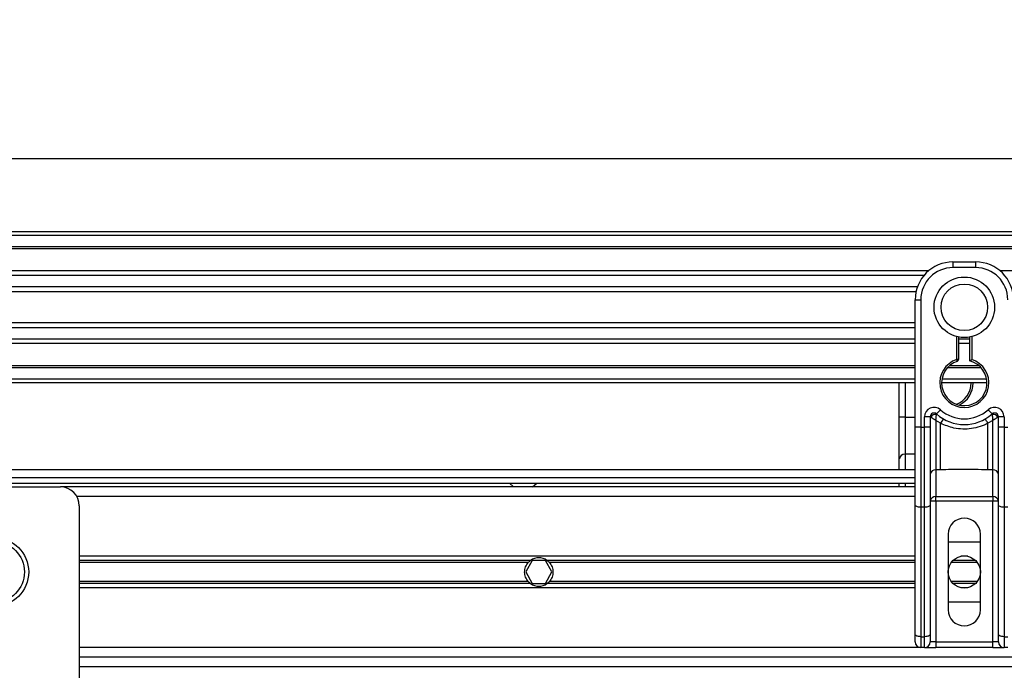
# Model space of a CAD drawing. Header units: millimetres. Extents: x 0 to 420, y 0 to 297.
# Tile 19 of 31: x 148 to 176, y 222 to 240. Entities that reach past the tile are written whole.
import ezdxf

# ---------------------------------------------------------------- set-up
doc = ezdxf.new("R2010")
doc.units = ezdxf.units.MM
doc.layers.add('QUOTE', color=174, linetype='Continuous')
doc.styles.add('SLDTEXTSTYLE3', font='TXT', dxfattribs={"width": 0.75})
doc.dimstyles.new('SLDDIMSTYLE0', dxfattribs={"dimtxt": 3, "dimasz": 3, "dimexe": 0, "dimexo": 0.0625, "dimgap": 0.75, "dimtad": 1, "dimlfac": 9.387434, "dimrnd": 1e-09, "dimzin": 12, "dimdsep": 46, "dimtxsty": 'SLDTEXTSTYLE3', "dimsah": 1, "dimcen": 0.09, "dimadec": 0, "dimazin": 3, "dimtfac": 1, "dimtdec": 3, "dimtofl": 0, "dimtmove": 0, "dimatfit": 3, "dimfxl": 0, "dimfrac": 2, "dimtolj": 1, "dimtzin": 12, "dimarcsym": 0})

# ---------------------------------------------------------------- blocks, each defined once
blk = doc.blocks.new('_D')
at = {"layer": 'QUOTE'}
for p, q in [((65.432, 226.922), (65.432, 238.561)), ((214.568, 226.922), (214.568, 238.561)), ((214.568, 236.561), (65.432, 236.561))]:
    blk.add_line(p, q, dxfattribs=at)
for points in [[(65.432, 236.561), (68.432, 236.061), (68.432, 237.061)], [(214.568, 236.561), (211.568, 237.061), (211.568, 236.061)]]:
    blk.add_solid(points, dxfattribs=at)
at = {"layer": 'QUOTE', "insert": (135.567, 240.428), "char_height": 3, "attachment_point": 1, "style": 'SLDTEXTSTYLE3'}
blk.add_mtext('1400', dxfattribs=at)

msp = doc.modelspace()

# ---------------------------------------------------------------- linework, layer by layer
at = {"color": 7, "linetype": 'Continuous', "lineweight": 25}
for p, q in [((214.5678, 234.5093), (65.4322, 234.5093)), ((214.5678, 234.4027), (65.4322, 234.4027)), ((214.5678, 234.0832), (65.4322, 234.0832)), ((214.5678, 234.0288), (65.4322, 234.0288)), ((174.3012, 233.6571), (174.3012, 233.4973)), ((174.3012, 233.6571), (174.9403, 233.6571)), ((174.9403, 233.6571), (174.9403, 233.4973)), ((173.6088, 233.4014), (106.3912, 233.4014)), ((173.4862, 233.2778), (106.5138, 233.2778)), ((174.9403, 233.4973), (174.3012, 233.4973)), ((214.5678, 233.4014), (175.6327, 233.4014)), ((173.3014, 232.9594), (106.6986, 232.9594)), ((173.2597, 232.8155), (106.7403, 232.8155)), ((173.2359, 231.6518), (173.2359, 232.5918)), ((173.2359, 232.5918), (173.3957, 232.5918)), ((173.3957, 232.5918), (173.3957, 228.998)), ((173.2359, 231.942), (106.7641, 231.942)), ((173.2359, 231.7981), (106.7641, 231.7981)), ((173.2359, 230.9752), (173.2359, 231.6518)), ((173.2359, 231.4797), (106.7641, 231.4797)), ((173.2359, 231.3561), (106.7641, 231.3561)), ((174.4077, 230.9071), (174.4077, 231.553)), ((174.461, 231.541), (174.461, 230.9071)), ((174.7805, 231.4797), (174.461, 231.4797)), ((174.7805, 231.3561), (174.461, 231.3561)), ((174.7805, 230.8671), (174.7805, 231.541)), ((174.8338, 231.553), (174.8338, 230.9071)), ((173.2359, 230.7287), (106.7641, 230.7287)), ((173.2359, 228.998), (173.2359, 230.9752)), ((175.0423, 230.7287), (174.1992, 230.7287)), ((174.4241, 230.8564), (174.4077, 230.9071)), ((174.461, 230.9071), (174.4077, 230.9071)), ((173.2359, 230.6743), (106.7641, 230.6743)), ((175.0971, 230.6743), (174.1444, 230.6743)), ((173.2359, 230.3548), (106.7641, 230.3548)), ((173.2359, 230.2482), (106.7641, 230.2482)), ((172.7907, 229.2843), (172.7907, 230.2482)), ((172.9505, 230.2482), (172.9505, 229.2843)), ((175.2599, 230.2482), (173.9816, 230.2482)), ((175.251, 230.3548), (173.9905, 230.3548)), ((173.8396, 229.3748), (173.9461, 229.4939)), ((175.2954, 229.4939), (175.4019, 229.3748)), ((172.9505, 229.2843), (172.7907, 229.2843)), ((172.7907, 228.1063), (172.7907, 229.2843)), ((172.9505, 229.2843), (172.9505, 228.2372)), ((172.9505, 229.2843), (173.2359, 229.2843)), ((173.662, 229.2954), (173.5022, 229.2954)), ((173.5022, 228.998), (173.5022, 229.2954)), ((173.662, 229.2954), (173.662, 228.998)), ((173.6773, 229.2843), (173.662, 229.2843)), ((173.9545, 229.1107), (173.8218, 229.1912)), ((173.8218, 229.1912), (173.8218, 227.8009)), ((173.9545, 227.8009), (173.9545, 229.1107)), ((175.4197, 229.1912), (175.287, 229.1107)), ((175.287, 227.8009), (175.287, 229.1107)), ((175.4197, 227.8009), (175.4197, 229.1912)), ((175.5795, 229.2843), (175.5642, 229.2843)), ((175.5795, 228.998), (175.5795, 229.2954)), ((175.7393, 229.2954), (175.5795, 229.2954)), ((175.7393, 229.2954), (175.7393, 228.998)), ((173.2359, 226.8146), (173.2359, 228.998)), ((173.3957, 228.998), (173.2359, 228.998)), ((173.3957, 228.998), (173.3957, 226.7471)), ((173.3957, 228.998), (173.5022, 228.998)), ((173.5022, 226.7471), (173.5022, 228.998)), ((173.662, 228.998), (173.5022, 228.998)), ((173.662, 228.998), (173.662, 226.8146)), ((175.5795, 226.8146), (175.5795, 228.998)), ((175.7393, 228.998), (175.5795, 228.998)), ((175.7393, 228.998), (175.7393, 226.7471)), ((175.7393, 228.998), (175.8458, 228.998)), ((172.9505, 228.2372), (172.9505, 227.7982)), ((173.2359, 228.2372), (172.9505, 228.2372)), ((172.7907, 227.7982), (172.7907, 228.1063)), ((173.2359, 227.7982), (106.7641, 227.7982)), ((173.9545, 227.8009), (173.8218, 227.8009)), ((173.8218, 227.8009), (173.8218, 227.0467)), ((175.4197, 227.8009), (175.287, 227.8009)), ((175.4197, 227.0467), (175.4197, 227.8009)), ((106.7641, 227.5851), (173.2359, 227.5851)), ((106.7641, 227.4253), (173.2359, 227.4253)), ((161.8081, 227.4253), (161.9265, 227.3188)), ((162.4591, 227.3188), (162.5775, 227.4253)), ((172.7907, 227.3188), (172.7907, 227.4253)), ((172.9505, 227.4253), (172.9505, 227.3188)), ((131.0519, 227.3188), (149.1612, 227.3188)), ((173.2359, 227.3188), (149.1612, 227.3188)), ((173.2359, 227.0525), (149.6225, 227.0525)), ((173.8218, 226.9158), (173.662, 226.9158)), ((173.8218, 227.0467), (175.4197, 227.0467)), ((173.8218, 226.9158), (173.8218, 227.0467)), ((173.8218, 226.9158), (173.8218, 222.9513)), ((175.4197, 226.9158), (173.8218, 226.9158)), ((175.4197, 227.0467), (175.4197, 226.9158)), ((175.4197, 222.9513), (175.4197, 226.9158)), ((175.5795, 226.9158), (175.4197, 226.9158)), ((149.6938, 226.7862), (149.6938, 221.2575)), ((173.2359, 223.1665), (173.2359, 226.8146)), ((173.5022, 226.7471), (173.3957, 226.7471)), ((173.3957, 226.7471), (173.3957, 223.099)), ((173.5022, 223.099), (173.5022, 226.7471)), ((173.662, 226.8146), (173.662, 223.1665)), ((175.5795, 223.1665), (175.5795, 226.8146)), ((175.8458, 226.7471), (175.7393, 226.7471)), ((175.7393, 226.7471), (175.7393, 223.099)), ((174.168, 225.9872), (174.168, 223.8567)), ((174.168, 225.7742), (175.0735, 225.7742)), ((175.0735, 223.8567), (175.0735, 225.9872)), ((173.2359, 225.3641), (149.6938, 225.3641)), ((162.4066, 225.2486), (149.6938, 225.2486)), ((162.3381, 225.1874), (149.6938, 225.1874)), ((162.4521, 225.2415), (162.2676, 224.922)), ((162.8212, 225.2415), (162.4521, 225.2415)), ((163.0057, 224.922), (162.8212, 225.2415)), ((173.2359, 225.2486), (162.8667, 225.2486)), ((173.2359, 225.1874), (162.9352, 225.1874)), ((174.9875, 225.1874), (174.254, 225.1874)), ((174.9343, 225.2486), (174.3072, 225.2486)), ((174.7184, 225.3641), (174.5231, 225.3641)), ((162.2676, 224.922), (162.4521, 224.6024)), ((162.8212, 224.6024), (163.0057, 224.922)), ((162.3381, 224.6565), (149.6938, 224.6565)), ((173.2359, 224.6565), (162.9352, 224.6565)), ((174.9875, 224.6565), (174.254, 224.6565)), ((162.4066, 224.5954), (149.6938, 224.5954)), ((173.2359, 224.4799), (149.6938, 224.4799)), ((162.4521, 224.6024), (162.8212, 224.6024)), ((173.2359, 224.5954), (162.8667, 224.5954)), ((174.9343, 224.5954), (174.3072, 224.5954)), ((174.7184, 224.4799), (174.5231, 224.4799)), ((175.0735, 224.0698), (174.168, 224.0698)), ((173.2359, 222.9513), (173.2359, 223.1665)), ((173.3957, 223.099), (173.5022, 223.099)), ((173.3957, 223.099), (173.3957, 222.7915)), ((173.5022, 222.7915), (173.5022, 223.099)), ((173.662, 223.1665), (173.662, 222.9513)), ((175.5795, 222.9513), (175.5795, 223.1665)), ((175.7393, 223.099), (175.8458, 223.099)), ((175.7393, 223.099), (175.7393, 222.7915)), ((173.3957, 222.7915), (149.6938, 222.7915)), ((173.5022, 222.7915), (173.3957, 222.7915)), ((173.5022, 222.7915), (173.8218, 222.7915)), ((173.8218, 222.9513), (173.662, 222.9513)), ((173.8218, 222.9513), (173.8218, 222.7915)), ((173.8218, 222.9513), (175.4197, 222.9513)), ((175.4197, 222.7915), (173.8218, 222.7915)), ((175.5795, 222.9513), (175.4197, 222.9513)), ((175.4197, 222.7915), (175.4197, 222.9513)), ((175.4197, 222.7915), (175.7393, 222.7915)), ((175.8458, 222.7915), (175.7393, 222.7915)), ((194.8606, 222.5252), (149.6938, 222.5252)), ((149.6938, 222.2588), (211.6383, 222.2588))]:
    msp.add_line(p, q, dxfattribs=at)
at = {"color": 7, "linetype": 'Continuous', "lineweight": 25, "flags": 128}
for points in [[(173.3957, 226.7471), (173.3645, 226.7484), (173.3346, 226.7522), (173.3069, 226.7584), (173.2827, 226.7668), (173.2628, 226.7771), (173.2481, 226.7888), (173.239, 226.8014), (173.2359, 226.8146)], [(173.662, 226.8146), (173.659, 226.8014), (173.6499, 226.7888), (173.6351, 226.7771), (173.6152, 226.7668), (173.591, 226.7584), (173.5634, 226.7522), (173.5334, 226.7484), (173.5022, 226.7471)], [(175.7393, 226.7471), (175.7081, 226.7484), (175.6781, 226.7522), (175.6505, 226.7584), (175.6263, 226.7668), (175.6064, 226.7771), (175.5916, 226.7888), (175.5825, 226.8014), (175.5795, 226.8146)], [(173.3957, 223.099), (173.3645, 223.1003), (173.3346, 223.1041), (173.3069, 223.1104), (173.2827, 223.1188), (173.2628, 223.129), (173.2481, 223.1407), (173.239, 223.1533), (173.2359, 223.1665)], [(173.662, 223.1665), (173.659, 223.1533), (173.6499, 223.1407), (173.6351, 223.129), (173.6152, 223.1188), (173.591, 223.1104), (173.5634, 223.1041), (173.5334, 223.1003), (173.5022, 223.099)], [(175.7393, 223.099), (175.7081, 223.1003), (175.6781, 223.1041), (175.6505, 223.1104), (175.6263, 223.1188), (175.6064, 223.129), (175.5916, 223.1407), (175.5825, 223.1533), (175.5795, 223.1665)]]:
    msp.add_lwpolyline(points, dxfattribs=at)
at = {"color": 7, "linetype": 'Continuous', "lineweight": 25}
for centre, radius in [((174.6208, 232.3787), 0.8528), ((174.6208, 232.3787), 0.656), ((147.297, 224.922), 0.972), ((147.297, 224.922), 0.8522), ((174.6208, 224.922), 0.4527)]:
    msp.add_circle(centre, radius, dxfattribs=at)
for centre, radius, start, end in [((174.3012, 232.5918), 1.0653, 90, 180), ((174.9403, 232.5918), 1.0653, 0, 90), ((174.3012, 232.5918), 0.9055, 90, 180), ((174.9403, 232.5918), 0.9055, 0, 90), ((174.6208, 230.2482), 0.6924, 107.92021, 72.07979), ((174.6208, 230.2482), 0.6392, 107.92021, 75.52249), ((174.4077, 230.9071), 0.0533, 287.92021, 0), ((174.1756, 230.2482), 0.6392, 290.3804, 0), ((174.1756, 230.2482), 0.6924, 295.88119, 0), ((173.7685, 229.2954), 0.2663, 48.18969, 180), ((173.7685, 229.2954), 0.1065, 48.18969, 180), ((173.7685, 229.2954), 0.1065, 48.19069, 179.99948), ((173.8017, 229.2234), 0.1384, 75.20753, 153.90631), ((174.6208, 230.2482), 1.1718, 228.18969, 311.81031), ((174.6208, 230.2482), 1.012, 228.18969, 311.81031), ((175.473, 229.2954), 0.2663, 0, 131.81031), ((175.473, 229.2954), 0.1065, 0, 131.81031), ((175.473, 229.2954), 0.1065, 0.00052, 131.80931), ((175.4398, 229.2234), 0.1384, 26.09369, 104.79247), ((174.6158, 228.7684), 0.7446, 141.32705, 152.63541), ((174.6257, 228.7684), 0.7446, 27.36459, 38.67295), ((172.9374, 228.0903), 0.1475, 84.88893, 173.75645), ((173.8087, 227.6539), 0.1475, 84.88893, 173.75645), ((175.4328, 227.6539), 0.1475, 6.24355, 95.11107), ((149.1612, 226.7862), 0.5326, 0, 90), ((173.8087, 226.8998), 0.1475, 84.88893, 173.75645), ((175.4328, 226.8998), 0.1475, 6.24355, 95.11107), ((174.6208, 225.9872), 0.4527, 0, 180), ((162.6366, 224.922), 0.3995, 54.84472, 125.15528), ((162.6366, 224.922), 0.3995, 234.84472, 305.15528), ((174.6208, 223.8567), 0.4527, 180, 0), ((173.3957, 222.9513), 0.1598, 180, 270), ((173.5022, 222.9513), 0.1598, 270, 0), ((175.7393, 222.9513), 0.1598, 180, 270)]:
    msp.add_arc(centre, radius, start, end, dxfattribs=at)
for points, knots in [([(174.7805, 230.8671), (174.781, 230.8674), (174.7818, 230.8681), (174.7884, 230.8731), (174.7983, 230.8807), (174.8126, 230.8915), (174.8252, 230.9008), (174.8326, 230.9062), (174.8337, 230.907), (174.8338, 230.9071)], [0, 0, 0, 0, 0.1619499, 0.3233619, 0.4972773, 0.7062892, 0.9573608, 0.9948044, 1, 1, 1, 1]), ([(173.8218, 229.1912), (173.8218, 229.1915), (173.8219, 229.1921), (173.8219, 229.193), (173.822, 229.1941), (173.8221, 229.1957), (173.8222, 229.1983), (173.8224, 229.2022), (173.8228, 229.2083), (173.8234, 229.2181), (173.8245, 229.2342), (173.8269, 229.2652), (173.8298, 229.2958), (173.8337, 229.3314), (173.8356, 229.3462), (173.837, 229.3573)], [0, 0, 0, 0, 0.00426596, 0.00889009, 0.01380627, 0.02144646, 0.0333306, 0.05185022, 0.08082575, 0.12657636, 0.20045088, 0.32751798, 0.61268516, 0.71115998, 1, 1, 1, 1]), ([(173.8396, 229.3748), (173.8395, 229.3747), (173.8394, 229.3743), (173.8386, 229.3693), (173.8375, 229.3611), (173.837, 229.3573)], [0, 0, 0, 0, 0.1978945, 0.6297578, 1, 1, 1, 1]), ([(175.4019, 229.3748), (175.402, 229.3745), (175.4022, 229.3736), (175.4032, 229.3671), (175.4041, 229.3602), (175.4045, 229.3573)], [0, 0, 0, 0, 0.3358482, 0.722383, 1, 1, 1, 1]), ([(175.4045, 229.3573), (175.4059, 229.3462), (175.4078, 229.3314), (175.4117, 229.2958), (175.4146, 229.2652), (175.417, 229.2342), (175.4181, 229.2181), (175.4187, 229.2083), (175.4191, 229.2022), (175.4193, 229.1983), (175.4194, 229.1957), (175.4195, 229.1941), (175.4196, 229.193), (175.4196, 229.1921), (175.4197, 229.1915), (175.4197, 229.1912)], [0, 0, 0, 0, 0.28884, 0.3873148, 0.672482, 0.7995491, 0.8734236, 0.9191742, 0.9481498, 0.9666694, 0.9785535, 0.9861937, 0.9911099, 0.995734, 1, 1, 1, 1]), ([(173.6773, 229.2843), (173.6741, 229.2867), (173.667, 229.2918), (173.6626, 229.295), (173.6622, 229.2953), (173.662, 229.2954)], [0, 0, 0, 0, 0.3727547, 0.8035537, 1, 1, 1, 1]), ([(173.8218, 229.1912), (173.8216, 229.1914), (173.8212, 229.1916), (173.8206, 229.192), (173.8199, 229.1924), (173.8188, 229.193), (173.8173, 229.194), (173.8149, 229.1955), (173.8112, 229.1978), (173.8055, 229.2013), (173.7966, 229.2068), (173.7823, 229.2157), (173.7559, 229.2322), (173.7301, 229.2487), (173.6999, 229.2686), (173.687, 229.2776), (173.6773, 229.2843)], [0, 0, 0, 0, 0.00419055, 0.00685655, 0.01050099, 0.01608276, 0.02463309, 0.03773692, 0.0578443, 0.08879626, 0.13682222, 0.21288297, 0.34057388, 0.61171574, 0.70987367, 1, 1, 1, 1]), ([(175.287, 229.1107), (175.2134, 229.0771), (175.064, 229.0089), (174.8233, 228.9549), (174.5758, 228.9412), (174.2777, 228.9737), (174.0775, 229.0585), (173.9545, 229.1107)], [0, 0, 0, 0, 0.17534777, 0.35557936, 0.53101844, 0.71188108, 1, 1, 1, 1]), ([(175.5642, 229.2843), (175.5545, 229.2776), (175.5416, 229.2686), (175.5114, 229.2487), (175.4856, 229.2322), (175.4592, 229.2157), (175.4449, 229.2068), (175.436, 229.2013), (175.4303, 229.1978), (175.4266, 229.1955), (175.4242, 229.194), (175.4227, 229.193), (175.4216, 229.1924), (175.4209, 229.192), (175.4203, 229.1916), (175.4199, 229.1914), (175.4197, 229.1912)], [0, 0, 0, 0, 0.2901263, 0.3882843, 0.6594261, 0.787117, 0.8631778, 0.9112037, 0.9421557, 0.9622631, 0.9753669, 0.9839172, 0.989499, 0.9931435, 0.9958094, 1, 1, 1, 1]), ([(175.5795, 229.2954), (175.5791, 229.2952), (175.5783, 229.2946), (175.5726, 229.2905), (175.5667, 229.2861), (175.5642, 229.2843)], [0, 0, 0, 0, 0.3336844, 0.7201517, 1, 1, 1, 1]), ([(175.287, 227.8009), (175.0381, 227.8057), (174.5939, 227.8143), (174.1498, 227.805), (173.9545, 227.8009)], [0, 0, 0, 0, 0.5602827, 1, 1, 1, 1]), ([(162.3381, 224.6565), (162.3225, 224.6741), (162.3085, 224.6929), (162.2838, 224.7331), (162.273, 224.7548), (162.2555, 224.8001), (162.2488, 224.8234), (162.2396, 224.8716), (162.2372, 224.8968), (162.2372, 224.9464), (162.2394, 224.971), (162.2485, 225.0197), (162.2553, 225.0435), (162.2728, 225.0886), (162.2836, 225.1103), (162.3084, 225.1509), (162.3225, 225.1698), (162.3381, 225.1874)], [0, 0, 0, 0, 0.125, 0.125, 0.25, 0.25, 0.375, 0.375, 0.5, 0.5, 0.625, 0.625, 0.75, 0.75, 0.875, 0.875, 1, 1, 1, 1]), ([(162.3381, 225.1874), (162.3481, 225.1987), (162.3596, 225.2102), (162.3831, 225.231), (162.3953, 225.2406), (162.4066, 225.2486)], [0, 0, 0, 0, 0.5, 0.5, 1, 1, 1, 1]), ([(162.8667, 225.2486), (162.878, 225.2406), (162.8902, 225.2311), (162.9137, 225.2102), (162.9251, 225.1987), (162.9352, 225.1874)], [0, 0, 0, 0, 0.5, 0.5, 1, 1, 1, 1]), ([(162.9352, 225.1874), (162.9508, 225.1699), (162.9648, 225.151), (162.9895, 225.1108), (163.0003, 225.0891), (163.0178, 225.0439), (163.0245, 225.0206), (163.0337, 224.9724), (163.0361, 224.9472), (163.0361, 224.8975), (163.0339, 224.8729), (163.0248, 224.8242), (163.0179, 224.8004), (163.0005, 224.7553), (162.9897, 224.7336), (162.9648, 224.693), (162.9508, 224.6741), (162.9352, 224.6565)], [0, 0, 0, 0, 0.125, 0.125, 0.25, 0.25, 0.375, 0.375, 0.5, 0.5, 0.625, 0.625, 0.75, 0.75, 0.875, 0.875, 1, 1, 1, 1]), ([(162.4066, 224.5954), (162.3953, 224.6034), (162.3831, 224.6129), (162.3596, 224.6337), (162.3481, 224.6453), (162.3381, 224.6565)], [0, 0, 0, 0, 0.5, 0.5, 1, 1, 1, 1]), ([(162.9352, 224.6565), (162.9251, 224.6453), (162.9136, 224.6337), (162.8902, 224.6129), (162.878, 224.6034), (162.8667, 224.5954)], [0, 0, 0, 0, 0.5, 0.5, 1, 1, 1, 1])]:
    msp.add_open_spline(points, degree=3, knots=knots, dxfattribs=at)

# ---------------------------------------------------------------- dimensions: what is measured, and where the dimension line sits
at = {"layer": 'QUOTE'}
dim = msp.add_linear_dim(base=(65.4322, 236.5607), p1=(214.5678, 224.922), p2=(65.4322, 224.922), dimstyle='SLDDIMSTYLE0', dxfattribs=at)
dim.commit()
dim.dimension.update_dxf_attribs({"geometry": '_D', "text_midpoint": (140, 236.5607), "dimtype": 160})

doc.saveas('drawing.dxf')
